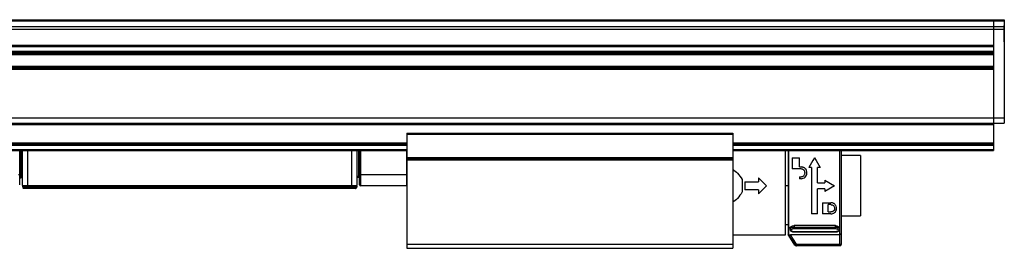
# Model space of a CAD drawing. Header units: millimetres. Extents: x -741 to 2398, y 394 to 730.
# Tile 10 of 10: x 2217 to 2398, y 539 to 581. Entities that reach past the tile are written whole.
import ezdxf

# ---------------------------------------------------------------- set-up
doc = ezdxf.new("R2010")
doc.units = ezdxf.units.MM

# ---------------------------------------------------------------- blocks, each defined once
blk = doc.blocks.new('Drawing View6')
at = {"color": 7, "linetype": 'Continuous', "lineweight": 25}
for p, q in [((-48, 24.13), (248, 24.13)), ((-48, 23.94), (248, 23.94)), ((248, 24.13), (250, 24.13)), ((248, 24.13), (248, 23.94)), ((248, 24.13), (248, 23.94)), ((248, 23.94), (250, 23.94)), ((248, 23.94), (248, 23.94)), ((248, 23.94), (248, 22.86)), ((250, 24.13), (250, 23.94)), ((250, 23.94), (250, 22.86)), ((-48, 22.86), (248, 22.86)), ((-48, 22.41), (248, 22.41)), ((248, 22.86), (250, 22.86)), ((248, 22.86), (248, 22.41)), ((248, 22.41), (248, 6.05)), ((248, 22.41), (250, 22.41)), ((248, 22.41), (248, 19.46)), ((250.01, 23.05), (250, 23.05)), ((250, 22.86), (250, 22.41)), ((250, 22.41), (250, 6.05)), ((250.01, 22.55), (250.01, 23.05)), ((250.01, 20.05), (250.01, 22.55)), ((250, 20.05), (250.01, 20.05)), ((-48, 19.46), (248, 19.46)), ((-48, 19.21), (248, 19.21)), ((-48, 18.31), (248, 18.31)), ((248, 19.21), (248, 18.31)), ((-48, 18.06), (248, 18.06)), ((-48, 17.98), (248, 17.98)), ((-48, 17.73), (248, 17.73)), ((-48, 15.6), (248, 15.6)), ((-48, 15.35), (248, 15.35)), ((-48, 15.26), (248, 15.26)), ((-48, 15.01), (248, 15.01)), ((248, 15.01), (248, 6.05)), ((-48, 6.05), (248, 6.05)), ((248, 6.05), (250, 6.05)), ((248, 6.05), (248, 5.05)), ((250, 6.05), (250, 5.05)), ((-48, 5.05), (248, 5.05)), ((-48, 4.85), (248, 4.85)), ((248, 5.05), (250, 5.05)), ((248, 5.05), (248, 4.85)), ((248, 4.85), (248, 1.44)), ((140, 3.24), (140, 3.04)), ((140, 3.24), (200, 3.24)), ((140, 3.04), (200, 3.04)), ((140, 3.04), (140, -1.26)), ((200, 3.24), (200, 3.04)), ((200, 3.04), (200, -1.26)), ((60, 1.44), (140, 1.44)), ((60, 1.24), (140, 1.24)), ((60, 1.04), (140, 1.04)), ((60, 0.24), (140, 0.24)), ((60, 0.04), (140, 0.04)), ((68.7, -4.45), (68.7, 0.04)), ((68.9, 0.04), (68.9, -4.75)), ((69.2, -6.39), (69.2, 0.04)), ((70.2, -6.39), (70.2, 0.04)), ((129.8, 0.04), (129.8, -6.39)), ((130.8, 0.04), (130.8, -6.39)), ((131.1, 0.04), (131.1, -4.75)), ((131.3, -4.45), (131.3, 0.04)), ((131.5, -4.45), (131.5, 0.04)), ((139.9, 0.04), (139.9, -4.45)), ((200, 1.44), (248, 1.44)), ((200, 1.24), (248, 1.24)), ((200, 1.04), (248, 1.04)), ((200, 0.24), (248, 0.24)), ((200, 0.04), (248, 0.04)), ((209.73, -15.45), (209.73, 0.04)), ((210.18, 0.04), (210.18, -15.4)), ((210.28, 0.04), (210.28, -15.52)), ((220, -15.22), (220, 0.04)), ((248, 1.44), (248, 1.24)), ((248, 1.24), (248, 1.04)), ((248, 1.04), (248, 0.24)), ((248, 0.24), (248, 0.04)), ((140, -1.26), (140, -1.46)), ((140, -1.26), (200, -1.26)), ((140, -1.46), (200, -1.46)), ((140, -1.46), (140, -1.66)), ((140, -1.66), (200, -1.66)), ((140, -1.66), (140, -17.21)), ((200, -1.26), (200, -1.46)), ((200, -1.46), (200, -1.66)), ((200, -1.66), (200, -17.21)), ((210.93, -1.28), (210.93, -3.35)), ((210.93, -1.28), (212.28, -1.28)), ((212.28, -2.99), (212.28, -1.28)), ((214.77, -1.8), (214.04, -3.08)), ((215.07, -1.28), (214.77, -1.8)), ((215.07, -1.28), (215.37, -1.8)), ((215.37, -1.8), (216.11, -3.08)), ((223.53, -0.9), (220, -0.9)), ((223.53, -0.9), (223.53, -12)), ((212.59, -3.35), (210.93, -3.35)), ((212.28, -2.99), (212.59, -2.99)), ((214.53, -3.08), (214.04, -3.08)), ((214.53, -3.08), (214.53, -11.63)), ((216.11, -3.08), (215.61, -3.08)), ((215.61, -5.91), (215.61, -3.08)), ((68.7, -4.45), (68.5, -4.45)), ((68.7, -6.25), (68.7, -4.45)), ((68.9, -4.75), (68.7, -4.75)), ((68.9, -4.75), (68.9, -4.95)), ((68.9, -4.75), (69.2, -4.75)), ((68.9, -4.95), (69.2, -4.95)), ((131.1, -4.75), (130.8, -4.75)), ((131.1, -4.95), (130.8, -4.95)), ((131.1, -4.75), (131.3, -4.75)), ((131.1, -4.75), (131.1, -4.95)), ((131.3, -6.25), (131.3, -4.45)), ((131.3, -4.45), (131.5, -4.45)), ((131.5, -6.45), (131.5, -4.45)), ((139.9, -4.45), (131.5, -4.45)), ((139.9, -4.45), (139.9, -6.45)), ((140, -4.45), (139.9, -4.45)), ((201.73, -5.31), (201.73, -7.59)), ((204.73, -5), (204.73, -5.7)), ((204.73, -5), (206.23, -6.45)), ((212.28, -4.79), (212.28, -5.15)), ((212.28, -4.79), (212.59, -4.79)), ((212.59, -5.15), (212.28, -5.15)), ((216.96, -5.42), (216.96, -5.91)), ((216.96, -5.42), (218.76, -6.45)), ((69.2, -6.39), (69.2, -6.39)), ((69.2, -6.39), (69.22, -6.52)), ((69.22, -6.52), (69.29, -6.8)), ((69.22, -6.52), (69.22, -6.52)), ((70.17, -6.39), (70.2, -6.39)), ((70.17, -6.39), (70.18, -6.52)), ((70.18, -6.52), (70.2, -6.52)), ((70.18, -6.52), (70.26, -6.8)), ((70.2, -6.39), (129.8, -6.39)), ((70.2, -6.39), (70.2, -6.52)), ((70.2, -6.52), (129.8, -6.52)), ((129.8, -6.8), (70.26, -6.8)), ((129.8, -6.95), (70.26, -6.95)), ((129.8, -6.39), (129.8, -6.52)), ((129.8, -6.52), (129.8, -6.58)), ((129.8, -6.58), (129.8, -6.8)), ((130.71, -6.8), (129.8, -6.8)), ((130.51, -6.95), (129.8, -6.95)), ((130.78, -6.52), (130.71, -6.8)), ((139.9, -6.45), (131.5, -6.45)), ((202.23, -5.7), (202.23, -7.2)), ((202.23, -5.7), (204.73, -5.7)), ((204.73, -7.2), (202.23, -7.2)), ((206.23, -6.45), (204.73, -7.9)), ((204.73, -7.2), (204.73, -7.9)), ((209.73, -6.37), (210.18, -6.37)), ((215.61, -5.91), (216.96, -5.91)), ((216.96, -6.99), (215.61, -6.99)), ((215.61, -11.63), (215.61, -6.99)), ((218.76, -6.45), (216.96, -7.49)), ((216.96, -6.99), (216.96, -7.49)), ((216.51, -9.56), (218.09, -9.56)), ((216.51, -9.56), (216.51, -11.63)), ((218.09, -9.92), (217.59, -9.92)), ((217.59, -11.27), (217.59, -9.92)), ((215.61, -11.63), (214.53, -11.63)), ((218.09, -11.63), (216.51, -11.63)), ((217.59, -11.27), (218.09, -11.27)), ((220, -12), (223.53, -12)), ((209.73, -13.6), (210.18, -13.6)), ((210.55, -14.21), (210.55, -14.46)), ((218.9, -13.79), (211.3, -13.79)), ((211.3, -13.79), (211.3, -14.06)), ((211.3, -14.06), (218.9, -14.06)), ((211.3, -14.33), (218.9, -14.33)), ((218.9, -14.06), (218.9, -13.79)), ((219.65, -14.46), (219.65, -14.21)), ((200, -15.45), (209.73, -15.45)), ((211.45, -17.36), (210.18, -15.4)), ((210.28, -15.52), (211.47, -17.36)), ((219.7, -15.49), (210.62, -15.49)), ((211.72, -17.19), (210.62, -15.49)), ((218.9, -14.91), (211.3, -14.91)), ((211.3, -14.94), (218.9, -14.94)), ((219.7, -17.19), (219.7, -15.49)), ((220, -17.19), (220, -15.22)), ((140, -17.21), (200, -17.21)), ((140, -17.21), (140, -17.96)), ((140, -17.96), (200, -17.96)), ((200, -17.21), (200, -17.96)), ((211.72, -17.19), (219.7, -17.19)), ((219.7, -17.49), (211.72, -17.49))]:
    blk.add_line(p, q, dxfattribs=at)
at = {"color": 7, "linetype": 'Continuous', "lineweight": 25, "flags": 128}
for points in [[(70.26, -6.95), (70.26, -6.95), (70.26, -6.94), (70.26, -6.93), (70.26, -6.91), (70.26, -6.89), (70.26, -6.86), (70.26, -6.84), (70.26, -6.8)], [(140, -6.44), (140, -6.44), (139.9, -6.45)], [(211.47, -17.36), (211.46, -17.36), (211.46, -17.36), (211.46, -17.36), (211.46, -17.36), (211.45, -17.36), (211.45, -17.36), (211.45, -17.36), (211.45, -17.36)], [(211.64, -17.49), (211.67, -17.49), (211.7, -17.49)], [(211.7, -17.49), (211.7, -17.49), (211.7, -17.49), (211.71, -17.49), (211.71, -17.49), (211.71, -17.49), (211.71, -17.49), (211.71, -17.49), (211.72, -17.49)], [(211.72, -17.19), (211.72, -17.25), (211.72, -17.31), (211.72, -17.36), (211.72, -17.41), (211.72, -17.44), (211.72, -17.47), (211.72, -17.49), (211.72, -17.49)], [(219.7, -17.49), (219.7, -17.49), (219.7, -17.47), (219.7, -17.44), (219.7, -17.41), (219.7, -17.36), (219.7, -17.31), (219.7, -17.25), (219.7, -17.19)], [(219.7, -17.19), (219.76, -17.19), (219.81, -17.19), (219.87, -17.19), (219.91, -17.19), (219.95, -17.19), (219.98, -17.19), (219.99, -17.19), (220, -17.19)]]:
    blk.add_lwpolyline(points, dxfattribs=at)
at = {"color": 7, "linetype": 'Continuous', "lineweight": 25}
for centre, radius, start, end in [((68.9, -5.15), 0.2, 90, 180), ((131.1, -5.15), 0.2, 0, 90), ((69.7, -6.39), 0.5, 180, 195.0027), ((130.3, -6.39), 0.5, 345, 360), ((131.5, -6.25), 0.2, 180, 270), ((211.7, -17.19), 0.3, 212.9782, 258.4639), ((211.72, -17.2), 0.3, 212.9133, 269.9915), ((219.7, -17.19), 0.3, 270, 0)]:
    blk.add_arc(centre, radius, start, end, dxfattribs=at)
for points, knots in [([(219.7, -1.9), (219.7, -1.28), (219.7, -0.56), (219.7, -0.04), (219.7, 0.04)], [0, 0, 0, 0, 0.852025, 1, 1, 1, 1]), ([(200, -3.42), (200.31, -3.64), (201.01, -4.15), (201.47, -4.89), (201.73, -5.31)], [0, 0, 0, 0, 0.441876, 1, 1, 1, 1]), ([(212.59, -5.15), (212.73, -5.13), (213.01, -5.1), (213.37, -4.85), (213.61, -4.5), (213.7, -4.08), (213.62, -3.65), (213.42, -3.34), (213.19, -3.16), (213, -3.06), (212.8, -3), (212.66, -2.99), (212.59, -2.99)], [0, 0, 0, 0, 0.121448, 0.244354, 0.365558, 0.490812, 0.619933, 0.749513, 0.814767, 0.878969, 0.93978, 1, 1, 1, 1]), ([(212.59, -4.79), (212.68, -4.78), (212.86, -4.75), (213.1, -4.6), (213.23, -4.41), (213.3, -4.23), (213.31, -4.1), (213.31, -3.95), (213.27, -3.8), (213.19, -3.66), (213.09, -3.54), (212.98, -3.46), (212.82, -3.37), (212.68, -3.35), (212.59, -3.35)], [0, 0, 0, 0, 0.11836, 0.23626, 0.355801, 0.420989, 0.489679, 0.534588, 0.622748, 0.695986, 0.755794, 0.821853, 0.884541, 1, 1, 1, 1]), ([(69.2, -6.39), (69.21, -6.39), (69.22, -6.4), (69.31, -6.41), (69.49, -6.42), (69.8, -6.41), (70.04, -6.4), (70.17, -6.39)], [0, 0, 0, 0, 0.135637, 0.267851, 0.520983, 0.753295, 1, 1, 1, 1]), ([(69.22, -6.52), (69.22, -6.53), (69.24, -6.55), (69.33, -6.58), (69.52, -6.6), (69.83, -6.58), (70.06, -6.54), (70.18, -6.52)], [0, 0, 0, 0, 0.135633, 0.267847, 0.520984, 0.753382, 1, 1, 1, 1]), ([(70.26, -6.8), (70.19, -6.81), (70.05, -6.81), (69.86, -6.82), (69.68, -6.82), (69.5, -6.82), (69.34, -6.82), (69.31, -6.81), (69.29, -6.8)], [0, 0, 0, 0, 0.139979, 0.275704, 0.407561, 0.535974, 0.760487, 1, 1, 1, 1]), ([(70.26, -6.95), (70.2, -6.95), (70.09, -6.95), (69.94, -6.95), (69.8, -6.95), (69.65, -6.95), (69.51, -6.95), (69.5, -6.95), (69.49, -6.95)], [0, 0, 0, 0, 0.138036, 0.269234, 0.399763, 0.535882, 0.764724, 1, 1, 1, 1]), ([(201.73, -7.59), (201.47, -8.01), (201.01, -8.75), (200.31, -9.26), (200, -9.48)], [0, 0, 0, 0, 0.5581236, 1, 1, 1, 1]), ([(218.09, -11.63), (218.21, -11.62), (218.45, -11.6), (218.79, -11.39), (219.04, -11.07), (219.15, -10.65), (219.09, -10.29), (218.96, -10.03), (218.82, -9.86), (218.66, -9.73), (218.48, -9.63), (218.29, -9.57), (218.15, -9.57), (218.09, -9.56)], [0, 0, 0, 0, 0.101914, 0.214829, 0.346939, 0.490821, 0.631706, 0.697116, 0.762183, 0.823721, 0.884692, 0.942289, 1, 1, 1, 1]), ([(218.09, -9.92), (218.13, -9.93), (218.22, -9.93), (218.38, -9.98), (218.57, -10.1), (218.72, -10.31), (218.78, -10.58), (218.74, -10.85), (218.61, -11.05), (218.46, -11.17), (218.34, -11.23), (218.22, -11.27), (218.13, -11.27), (218.09, -11.27)], [0, 0, 0, 0, 0.056584, 0.113199, 0.228949, 0.352882, 0.480242, 0.616196, 0.758031, 0.82278, 0.886406, 0.943414, 1, 1, 1, 1]), ([(210.55, -14.21), (210.56, -14.16), (210.58, -14.05), (210.76, -13.91), (211.01, -13.81), (211.2, -13.8), (211.3, -13.79)], [0, 0, 0, 0, 0.249186, 0.49919, 0.751586, 1, 1, 1, 1]), ([(210.55, -14.46), (210.56, -14.42), (210.57, -14.35), (210.66, -14.25), (210.76, -14.18), (210.9, -14.12), (211.08, -14.07), (211.22, -14.06), (211.3, -14.06)], [0, 0, 0, 0, 0.214506, 0.348341, 0.499195, 0.650429, 0.784451, 1, 1, 1, 1]), ([(210.55, -14.46), (210.56, -14.52), (210.58, -14.65), (210.71, -14.78), (210.86, -14.85), (210.99, -14.9), (211.14, -14.93), (211.25, -14.93), (211.3, -14.94)], [0, 0, 0, 0, 0.218152, 0.459618, 0.58805, 0.720834, 0.858007, 1, 1, 1, 1]), ([(211.3, -14.91), (211.23, -14.91), (211.08, -14.9), (210.9, -14.84), (210.78, -14.75), (210.74, -14.64), (210.78, -14.52), (210.9, -14.42), (211.08, -14.34), (211.23, -14.33), (211.3, -14.33)], [0, 0, 0, 0, 0.124111, 0.248737, 0.374114, 0.500001, 0.625889, 0.751266, 0.875894, 1, 1, 1, 1]), ([(218.9, -13.79), (219, -13.8), (219.19, -13.81), (219.44, -13.91), (219.62, -14.05), (219.64, -14.16), (219.65, -14.21)], [0, 0, 0, 0, 0.249139, 0.500267, 0.751369, 1, 1, 1, 1]), ([(218.9, -14.06), (218.98, -14.06), (219.12, -14.07), (219.3, -14.12), (219.44, -14.18), (219.54, -14.25), (219.63, -14.35), (219.64, -14.42), (219.65, -14.46)], [0, 0, 0, 0, 0.215447, 0.349304, 0.500299, 0.651168, 0.784985, 1, 1, 1, 1]), ([(218.9, -14.33), (218.97, -14.33), (219.12, -14.34), (219.3, -14.42), (219.42, -14.52), (219.46, -14.64), (219.42, -14.75), (219.3, -14.84), (219.12, -14.9), (218.97, -14.91), (218.9, -14.91)], [0, 0, 0, 0, 0.124106, 0.248734, 0.374111, 0.499999, 0.625886, 0.751263, 0.875889, 1, 1, 1, 1]), ([(218.9, -14.94), (218.95, -14.93), (219.06, -14.93), (219.21, -14.9), (219.34, -14.85), (219.49, -14.78), (219.62, -14.65), (219.64, -14.52), (219.65, -14.46)], [0, 0, 0, 0, 0.1419938, 0.2791668, 0.411951, 0.5403837, 0.7818494, 1, 1, 1, 1]), ([(210.28, -15.52), (210.28, -15.52), (210.28, -15.52), (210.3, -15.51), (210.33, -15.51), (210.38, -15.5), (210.48, -15.5), (210.57, -15.5), (210.62, -15.49)], [0, 0, 0, 0, 0.107534, 0.215501, 0.32879, 0.444966, 0.704581, 1, 1, 1, 1]), ([(211.3, -14.91), (211.3, -14.93), (211.3, -14.94), (211.3, -14.94), (211.3, -14.94)], [0, 0, 0, 0, 0.770215, 1, 1, 1, 1]), ([(218.9, -14.94), (218.9, -14.94), (218.9, -14.94), (218.9, -14.93), (218.9, -14.91)], [0, 0, 0, 0, 0.229785, 1, 1, 1, 1]), ([(220, -15.22), (220, -15.22), (219.99, -15.22), (219.96, -15.25), (219.91, -15.29), (219.82, -15.38), (219.74, -15.45), (219.7, -15.49)], [0, 0, 0, 0, 0.131935, 0.273337, 0.43979, 0.689197, 1, 1, 1, 1]), ([(211.64, -17.49), (211.65, -17.49), (211.67, -17.49), (211.69, -17.49), (211.69, -17.49), (211.7, -17.49), (211.7, -17.49), (211.7, -17.49), (211.7, -17.49), (211.7, -17.49), (211.7, -17.49), (211.71, -17.49)], [0, 0, 0, 0, 0.104814, 0.183422, 0.204143, 0.218238, 0.234167, 0.260694, 0.322108, 0.55087, 1, 1, 1, 1])]:
    blk.add_open_spline(points, degree=3, knots=knots, dxfattribs=at)
for points in [[(219.7, -15.49), (219.7, -15.36), (219.7, -15.09), (219.7, -14), (219.7, -12.49), (219.7, -10.6), (219.7, -8.46), (219.7, -6.2), (219.7, -3.94), (219.7, -2.58), (219.7, -1.9)], [(69.49, -6.95), (69.47, -6.95), (69.42, -6.95), (69.36, -6.91), (69.32, -6.87), (69.3, -6.83), (69.29, -6.8)], [(129.8, -6.39), (129.93, -6.39), (130.19, -6.39), (130.52, -6.39), (130.75, -6.39), (130.78, -6.39), (130.8, -6.39)], [(129.8, -6.52), (129.93, -6.52), (130.19, -6.52), (130.51, -6.52), (130.74, -6.52), (130.77, -6.52), (130.78, -6.52)], [(129.8, -6.95), (129.8, -6.95), (129.8, -6.95), (129.8, -6.91), (129.8, -6.87), (129.8, -6.83), (129.8, -6.8)], [(130.51, -6.95), (130.53, -6.95), (130.58, -6.95), (130.64, -6.91), (130.68, -6.87), (130.7, -6.83), (130.71, -6.8)], [(211.3, -14.06), (211.3, -14.08), (211.3, -14.13), (211.3, -14.21), (211.3, -14.28), (211.3, -14.31), (211.3, -14.33)], [(218.9, -14.33), (218.9, -14.31), (218.9, -14.28), (218.9, -14.21), (218.9, -14.13), (218.9, -14.08), (218.9, -14.06)], [(211.47, -17.36), (211.47, -17.35), (211.48, -17.35), (211.54, -17.31), (211.62, -17.26), (211.69, -17.22), (211.72, -17.19)]]:
    blk.add_open_spline(points, degree=3, dxfattribs=at)

msp = doc.modelspace()

# ---------------------------------------------------------------- block references
at = {"color": 7, "linetype": 'Continuous', "lineweight": 25}
msp.add_blockref('Drawing View6', (2148.03, 556.6), dxfattribs=at)

doc.saveas('drawing.dxf')
